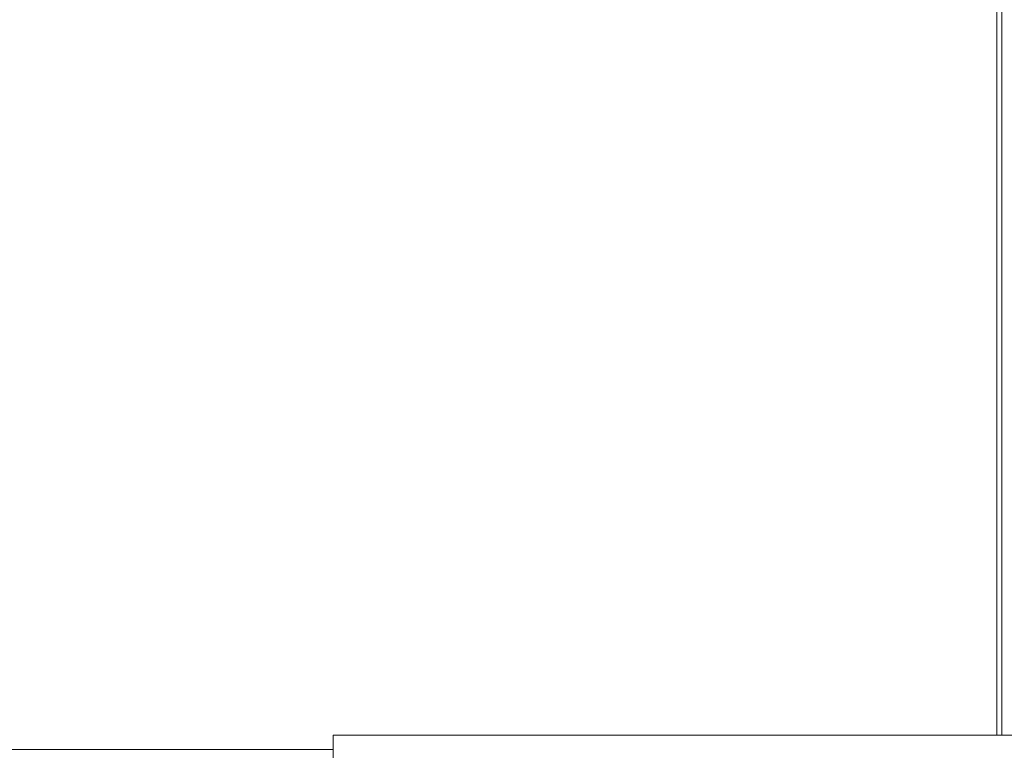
# Model space of a CAD drawing. Header units: metres. Extents: x 1.7 to 42.3, y -72.9 to -47.6.
# Tile 10 of 216: x 6.236 to 6.836, y -70.226 to -69.78. Entities that reach past the tile are written whole.
import ezdxf

# ---------------------------------------------------------------- set-up
doc = ezdxf.new("R2010")
doc.units = ezdxf.units.M
doc.layers.add('A-GENM', color=7, linetype='Continuous', lineweight=18)
doc.layers.add('I-FURN', color=7, linetype='Continuous', lineweight=18)

# ---------------------------------------------------------------- blocks, each defined once
blk = doc.blocks.new('FDE_CJU03_ConjuntoUsoMúltiplo_1mesa4cadeiras - CJU03_ConjuntoUsoMúltiplo_01mesa04cadeiras-5394098-2PAV - FRIGORÍFICA')
at = {"layer": 'I-FURN', "color": 253, "true_color": 0xaaaaaa}
blk.add_line((-0.3, -0.6), (0.28833, -0.6), dxfattribs=at)
blk = doc.blocks.new('FDE_CJU03_ConjuntoUsoMúltiplo_1mesa4cadeiras - CJU03_ConjuntoUsoMúltiplo_01mesa04cadeiras-V8-2PAV - FRIGORÍFICA')
at = {"layer": 'I-FURN', "color": 253, "true_color": 0xaaaaaa}
for p, q in [((0.28833, 0.6), (-0.3, 0.6)), ((-0.297, 0.597), (0.28833, 0.597)), ((-0.297, 0.597), (0.28833, 0.597)), ((0.297, 0.19194), (0.297, -0.597)), ((0.297, -0.597), (0.297, 0.19194))]:
    blk.add_line(p, q, dxfattribs=at)
blk = doc.blocks.new('Led_Stripe_11805 - Led_Stripe_11805-8047500-2PAV - FRIGORÍFICA')
at = {"layer": 'A-GENM', "color": 253, "true_color": 0xaaaaaa}
for p, q in [((-1, -0.01), (-1, 0.01)), ((1, -0.01), (-1, -0.01))]:
    blk.add_line(p, q, dxfattribs=at)
blk = doc.blocks.new('4 GRE - ESCOLA DE CINEMA E AUDIOVISUAL CINE REX R07_rvt-1-2PAV - FRIGORÍFICA')
at = {"layer": 'A-GENM', "color": 253, "lineweight": 18, "true_color": 0xaaaaaa, "extrusion": (0, 0, -1), "rotation": 180}
blk.add_blockref('Led_Stripe_11805 - Led_Stripe_11805-8047500-2PAV - FRIGORÍFICA', (-7.42694, -70.22656), dxfattribs=at)
at = {"layer": 'I-FURN', "color": 253, "lineweight": 18, "true_color": 0xaaaaaa, "rotation": 270.0000000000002}
for name, p in [('FDE_CJU03_ConjuntoUsoMúltiplo_1mesa4cadeiras - CJU03_ConjuntoUsoMúltiplo_01mesa04cadeiras-V8-2PAV - FRIGORÍFICA', (6.23499, -69.92822)), ('FDE_CJU03_ConjuntoUsoMúltiplo_1mesa4cadeiras - CJU03_ConjuntoUsoMúltiplo_01mesa04cadeiras-5394098-2PAV - FRIGORÍFICA', (7.43499, -69.92822))]:
    blk.add_blockref(name, p, dxfattribs=at)

msp = doc.modelspace()

# ---------------------------------------------------------------- block references
at = {"lineweight": 5}
msp.add_blockref('4 GRE - ESCOLA DE CINEMA E AUDIOVISUAL CINE REX R07_rvt-1-2PAV - FRIGORÍFICA', (0, 0), dxfattribs=at)

doc.saveas('drawing.dxf')
